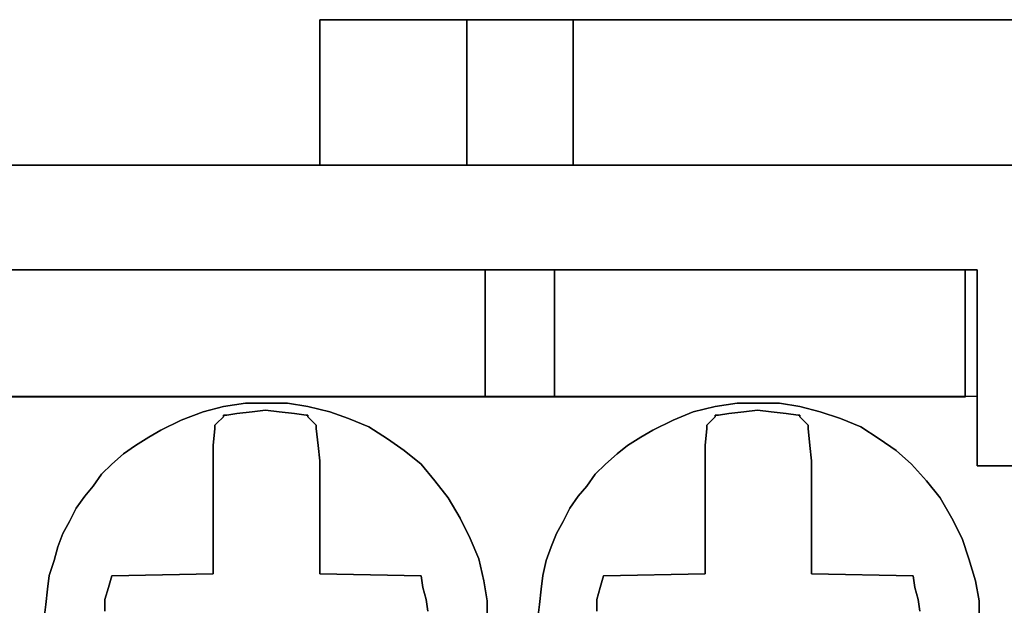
# Model space of a CAD drawing. Header units: millimetres. Extents: x -1290 to 1795, y -4192 to -1311.
# Tile 208 of 256: x 530.97 to 533.77, y -3234.73 to -3233.06. Entities that reach past the tile are written whole.
import ezdxf

# ---------------------------------------------------------------- set-up
doc = ezdxf.new("R2010")
doc.units = ezdxf.units.MM
doc.layers.add('33', color=7, linetype='Continuous')
doc.layers.add('Aparatura', color=7, linetype='Continuous', lineweight=13)

# ---------------------------------------------------------------- blocks, each defined once
blk = doc.blocks.new('*U23')
at = {"layer": '33', "color": 7}
for points in [[(21.745412, -15.426564), (19.650964, -15.426564), (21.745412, -15.426564)], [(19.650964, -17.497689), (19.650964, -15.426564), (19.650964, -17.497689)], [(19.650964, -15.426564), (19.650964, -17.497689), (21.745412, -17.497689), (21.745412, -15.426564), (19.650964, -15.426564)], [(19.650964, -15.426564), (19.650964, -17.497689), (21.745412, -17.497689), (21.745412, -15.426564), (19.650964, -15.426564)], [(19.650964, -15.426564), (19.650964, -17.497689), (21.745412, -17.497689), (21.745412, -15.426564), (19.650964, -15.426564)], [(19.650964, -15.426564), (19.650964, -17.497689), (21.745412, -17.497689), (21.745412, -15.426564), (19.650964, -15.426564)], [(21.745412, -17.497689), (21.745412, -15.426564), (19.650964, -15.426564), (19.650964, -17.497689), (21.745412, -17.497689)], [(21.745412, -17.497689), (21.745412, -15.426564), (19.650964, -15.426564), (19.650964, -17.497689), (21.745412, -17.497689)], [(21.74362, -15.426564), (21.74362, -17.497689), (21.74362, -15.426564)], [(23.262946, -15.426564), (21.74362, -15.426564), (23.262946, -15.426564)], [(21.74362, -15.426564), (21.74362, -17.497689), (23.262946, -17.497689), (23.262946, -15.426564), (21.74362, -15.426564)], [(21.74362, -15.426564), (21.74362, -17.497689), (23.262946, -17.497689), (23.262946, -15.426564), (21.74362, -15.426564)], [(21.74362, -15.426564), (21.74362, -17.497689), (23.262946, -17.497689), (23.262946, -15.426564), (21.74362, -15.426564)], [(21.74362, -15.426564), (21.74362, -17.497689), (23.262946, -17.497689), (23.262946, -15.426564), (21.74362, -15.426564)], [(21.74362, -17.497689), (23.262946, -17.497689), (23.262946, -15.426564), (21.74362, -15.426564), (21.74362, -17.497689)], [(21.74362, -17.497689), (23.262946, -17.497689), (23.262946, -15.426564), (21.74362, -15.426564), (21.74362, -17.497689)], [(35.754387, -15.426564), (23.261155, -15.426564), (35.754387, -15.426564)], [(23.261155, -15.426564), (23.261155, -17.497689), (23.261155, -15.426564)], [(23.261155, -15.426564), (23.261155, -17.497689), (35.754387, -17.497689), (35.754387, -15.426564), (23.261155, -15.426564)], [(23.261155, -15.426564), (23.261155, -17.497689), (35.754387, -17.497689), (35.754387, -15.426564), (23.261155, -15.426564)], [(23.261155, -15.426564), (23.261155, -17.497689), (35.754387, -17.497689), (35.754387, -15.426564), (23.261155, -15.426564)], [(23.261155, -15.426564), (23.261155, -17.497689), (35.754387, -17.497689), (35.754387, -15.426564), (23.261155, -15.426564)], [(35.754387, -17.497689), (35.754387, -15.426564), (23.261155, -15.426564), (23.261155, -17.497689), (35.754387, -17.497689)], [(35.754387, -17.497689), (35.754387, -15.426564), (23.261155, -15.426564), (23.261155, -17.497689), (35.754387, -17.497689)], [(162.499864, -17.495893), (12.477165, -17.495893), (162.499864, -17.495893)], [(21.74362, -17.495893), (23.262946, -17.495893), (21.74362, -17.495893)], [(23.261155, -17.495893), (28.845753, -17.495893), (23.261155, -17.495893)], [(8.988806, -18.986816), (8.988806, -20.793887), (14.837772, -20.793887), (16.137542, -20.793887), (22.010577, -20.793887), (22.010577, -18.986816), (19.507316, -18.986816), (15.969053, -18.986816), (14.982191, -18.986816), (12.47893, -18.986816), (8.988806, -18.986816)], [(8.988806, -18.986816), (8.988806, -20.793887), (14.837772, -20.793887), (16.137542, -20.793887), (22.010577, -20.793887), (22.010577, -18.986816), (19.507316, -18.986816), (15.969053, -18.986816), (14.982191, -18.986816), (12.47893, -18.986816), (8.988806, -18.986816)], [(8.988806, -18.986816), (8.988806, -20.793887), (14.837772, -20.793887), (16.137542, -20.793887), (22.010577, -20.793887), (22.010577, -18.986816), (19.507316, -18.986816), (15.969053, -18.986816), (14.982191, -18.986816), (12.47893, -18.986816), (8.988806, -18.986816)], [(8.988806, -18.986816), (8.988806, -20.793887), (14.837772, -20.793887), (16.137542, -20.793887), (22.010577, -20.793887), (22.010577, -18.986816), (19.507316, -18.986816), (15.969053, -18.986816), (14.982191, -18.986816), (12.47893, -18.986816), (8.988806, -18.986816)], [(22.010577, -20.793887), (22.010577, -18.986816), (19.507316, -18.986816), (15.969053, -18.986816), (14.982191, -18.986816), (12.47893, -18.986816), (8.988806, -18.986816), (8.988806, -20.793887), (14.837772, -20.793887), (16.137542, -20.793887), (22.010577, -20.793887)], [(22.010577, -20.793887), (22.010577, -18.986816), (19.507316, -18.986816), (15.969053, -18.986816), (14.982191, -18.986816), (12.47893, -18.986816), (8.988806, -18.986816), (8.988806, -20.793887), (14.837772, -20.793887), (16.137542, -20.793887), (22.010577, -20.793887)], [(14.981903, -18.986816), (15.969106, -18.986816), (14.981903, -18.986816)], [(15.967315, -18.986816), (19.507631, -18.986816), (15.967315, -18.986816)], [(19.505839, -18.986816), (29.014169, -18.986816), (19.505839, -18.986816)], [(22.008786, -20.793887), (22.008786, -18.986816), (22.008786, -20.793887)], [(22.997781, -20.793887), (22.997781, -18.986816), (22.008786, -18.986816), (22.008786, -20.793887), (22.997781, -20.793887)], [(22.997781, -20.793887), (22.997781, -18.986816), (22.008786, -18.986816), (22.008786, -20.793887), (22.997781, -20.793887)], [(22.997781, -20.793887), (22.997781, -18.986816), (22.008786, -18.986816), (22.008786, -20.793887), (22.997781, -20.793887)], [(22.997781, -20.793887), (22.997781, -18.986816), (22.008786, -18.986816), (22.008786, -20.793887), (22.997781, -20.793887)], [(22.997781, -20.793887), (22.997781, -18.986816), (22.008786, -18.986816), (22.008786, -20.793887), (22.997781, -20.793887)], [(22.997781, -20.793887), (22.997781, -18.986816), (22.008786, -18.986816), (22.008786, -20.793887), (22.997781, -20.793887)], [(22.995989, -20.793887), (22.995989, -18.986816), (22.995989, -20.793887)], [(22.995989, -18.986816), (22.995989, -20.793887), (28.845753, -20.793887), (28.845753, -19.492796), (28.845753, -18.986816), (22.995989, -18.986816)], [(22.995989, -18.986816), (22.995989, -20.793887), (28.845753, -20.793887), (28.845753, -19.492796), (28.845753, -18.986816), (22.995989, -18.986816)], [(22.995989, -18.986816), (22.995989, -20.793887), (28.845753, -20.793887), (28.845753, -19.492796), (28.845753, -18.986816), (22.995989, -18.986816)], [(22.995989, -18.986816), (22.995989, -20.793887), (28.845753, -20.793887), (28.845753, -19.492796), (28.845753, -18.986816), (22.995989, -18.986816)], [(22.995989, -20.793887), (28.845753, -20.793887), (28.845753, -19.492796), (28.845753, -18.986816), (22.995989, -18.986816), (22.995989, -20.793887)], [(22.995989, -20.793887), (28.845753, -20.793887), (28.845753, -19.492796), (28.845753, -18.986816), (22.995989, -18.986816), (22.995989, -20.793887)], [(28.843961, -19.493371), (28.843961, -18.986816), (28.843961, -19.493371)], [(29.012377, -18.986816), (29.012377, -20.98609), (29.012377, -18.986816)], [(28.843961, -20.793887), (28.843961, -19.491575), (28.843961, -20.793887)]]:
    blk.add_lwpolyline(points, close=True, dxfattribs=at)
for points in [[(35.752959, -17.495893), (23.261319, -17.495893), (21.744993, -17.495893), (19.651018, -17.495893), (13.489439, -17.495893)], [(14.981696, -18.988128), (15.968512, -18.988128), (19.506606, -18.988128), (22.009748, -18.988128), (22.996564, -18.988128), (28.84525, -18.988128), (29.013731, -18.988128), (29.013731, -20.793251), (29.013731, -20.985798), (29.013731, -21.780052), (30.000547, -21.780052)], [(35.752959, -17.495893), (23.261319, -17.495893), (21.744993, -17.495893), (19.651018, -17.495893), (13.489439, -17.495893)], [(14.981696, -18.988128), (15.968512, -18.988128), (19.506606, -18.988128), (22.009748, -18.988128), (22.996564, -18.988128), (28.84525, -18.988128), (29.013731, -18.988128), (29.013731, -20.793251), (29.013731, -20.985798), (29.013731, -21.780052), (30.000547, -21.780052)], [(35.752959, -17.495893), (23.261319, -17.495893), (21.744993, -17.495893), (19.651018, -17.495893), (13.489439, -17.495893)], [(14.981696, -18.988128), (15.968512, -18.988128), (19.506606, -18.988128), (22.009748, -18.988128), (22.996564, -18.988128), (28.84525, -18.988128), (29.013731, -18.988128), (29.013731, -20.793251), (29.013731, -20.985798), (29.013731, -21.780052), (30.000547, -21.780052)], [(35.752959, -17.495893), (23.261319, -17.495893), (21.744993, -17.495893), (19.651018, -17.495893), (13.489439, -17.495893)], [(14.981696, -18.988128), (15.968512, -18.988128), (19.506606, -18.988128), (22.009748, -18.988128), (22.996564, -18.988128), (28.84525, -18.988128), (29.013731, -18.988128), (29.013731, -20.793251), (29.013731, -20.985798), (29.013731, -21.780052), (30.000547, -21.780052)], [(35.752959, -17.495893), (23.261319, -17.495893), (21.744993, -17.495893), (19.651018, -17.495893), (13.489439, -17.495893)], [(14.981696, -18.988128), (15.968512, -18.988128), (19.506606, -18.988128), (22.009748, -18.988128), (22.996564, -18.988128), (28.84525, -18.988128), (29.013731, -18.988128), (29.013731, -20.793251), (29.013731, -20.985798), (29.013731, -21.780052), (30.000547, -21.780052)], [(35.752959, -17.495893), (23.261319, -17.495893), (21.744993, -17.495893), (19.651018, -17.495893), (13.489439, -17.495893)], [(14.981696, -18.988128), (15.968512, -18.988128), (19.506606, -18.988128), (22.009748, -18.988128), (22.996564, -18.988128), (28.84525, -18.988128), (29.013731, -18.988128), (29.013731, -20.793251), (29.013731, -20.985798), (29.013731, -21.780052), (30.000547, -21.780052)], [(35.752959, -17.495893), (23.261319, -17.495893), (21.744993, -17.495893), (19.651018, -17.495893), (13.489439, -17.495893)], [(14.981696, -18.988128), (15.968512, -18.988128), (19.506606, -18.988128), (22.009748, -18.988128), (22.996564, -18.988128), (28.84525, -18.988128), (29.013731, -18.988128), (29.013731, -20.793251), (29.013731, -20.985798), (29.013731, -21.780052), (30.000547, -21.780052)], [(35.752959, -17.495893), (23.261319, -17.495893), (21.744993, -17.495893), (19.651018, -17.495893), (13.489439, -17.495893)], [(14.981696, -18.988128), (15.968512, -18.988128), (19.506606, -18.988128), (22.009748, -18.988128), (22.996564, -18.988128), (28.84525, -18.988128), (29.013731, -18.988128), (29.013731, -20.793251), (29.013731, -20.985798), (29.013731, -21.780052), (30.000547, -21.780052)], [(29.999819, -21.778594), (29.012998, -21.778594), (29.012998, -20.984579), (29.012998, -20.792091), (28.844516, -20.792091), (22.995797, -20.792091), (22.008977, -20.792091), (16.136189, -20.792091), (14.836474, -20.792091)], [(29.999819, -21.778594), (29.012998, -21.778594), (29.012998, -20.984579), (29.012998, -20.792091), (28.844516, -20.792091), (22.995797, -20.792091), (22.008977, -20.792091), (16.136189, -20.792091), (14.836474, -20.792091)], [(29.999819, -21.778594), (29.012998, -21.778594), (29.012998, -20.984579), (29.012998, -20.792091), (28.844516, -20.792091), (22.995797, -20.792091), (22.008977, -20.792091), (16.136189, -20.792091), (14.836474, -20.792091)], [(29.999819, -21.778594), (29.012998, -21.778594), (29.012998, -20.984579), (29.012998, -20.792091), (28.844516, -20.792091), (22.995797, -20.792091), (22.008977, -20.792091), (16.136189, -20.792091), (14.836474, -20.792091)], [(15.727232, -23.943529), (15.75131, -23.75101), (15.775388, -23.534427), (15.799466, -23.341908), (15.8717, -23.125324), (15.919856, -22.932806), (15.99209, -22.740287), (16.088402, -22.571833), (16.184714, -22.379314), (16.305104, -22.21086), (16.425494, -22.066471), (16.545883, -21.898018), (16.690351, -21.753629), (16.858897, -21.609239), (17.027443, -21.488915), (17.220067, -21.368591), (17.388612, -21.272332), (17.677548, -21.127943), (17.990562, -21.007618), (18.279497, -20.935424), (18.592511, -20.887294), (18.881446, -20.887294), (19.19446, -20.887294), (19.483396, -20.935424), (19.796409, -21.007618), (20.061267, -21.103878), (20.350203, -21.224202), (20.61506, -21.392656), (20.85584, -21.56111), (21.09662, -21.753629), (21.289243, -21.994277), (21.481867, -22.234925), (21.650413, -22.523703), (21.650413, -22.523703), (21.794881, -22.812481), (21.915271, -23.10126), (21.987505, -23.414103), (22.035661, -23.702881), (22.035661, -24.015724)], [(15.727232, -23.943529), (15.75131, -23.75101), (15.775388, -23.534427), (15.799466, -23.341908), (15.8717, -23.125324), (15.919856, -22.932806), (15.99209, -22.740287), (16.088402, -22.571833), (16.184714, -22.379314), (16.305104, -22.21086), (16.425494, -22.066471), (16.545883, -21.898018), (16.690351, -21.753629), (16.858897, -21.609239), (17.027443, -21.488915), (17.220067, -21.368591), (17.388612, -21.272332), (17.677548, -21.127943), (17.990562, -21.007618), (18.279497, -20.935424), (18.592511, -20.887294), (18.881446, -20.887294), (19.19446, -20.887294), (19.483396, -20.935424), (19.796409, -21.007618), (20.061267, -21.103878), (20.350203, -21.224202), (20.61506, -21.392656), (20.85584, -21.56111), (21.09662, -21.753629), (21.289243, -21.994277), (21.481867, -22.234925), (21.650413, -22.523703), (21.650413, -22.523703), (21.794881, -22.812481), (21.915271, -23.10126), (21.987505, -23.414103), (22.035661, -23.702881), (22.035661, -24.015724)], [(15.727232, -23.943529), (15.75131, -23.75101), (15.775388, -23.534427), (15.799466, -23.341908), (15.8717, -23.125324), (15.8717, -23.125324), (15.919856, -22.932806), (15.99209, -22.740287), (16.088402, -22.571833), (16.184714, -22.379314), (16.305104, -22.21086), (16.425494, -22.066471), (16.545883, -21.898018), (16.690351, -21.753629), (16.858897, -21.609239), (17.027443, -21.488915), (17.220067, -21.368591), (17.388612, -21.272332), (17.677548, -21.127943), (17.990562, -21.007618), (18.279497, -20.935424), (18.592511, -20.887294), (18.881446, -20.887294), (19.19446, -20.887294), (19.483396, -20.935424), (19.796409, -21.007618), (20.061267, -21.103878), (20.350203, -21.224202), (20.61506, -21.392656), (20.85584, -21.56111), (21.09662, -21.753629), (21.289243, -21.994277), (21.481867, -22.234925), (21.650413, -22.523703), (21.794881, -22.812481), (21.915271, -23.10126), (21.987505, -23.414103), (22.035661, -23.702881), (22.035661, -24.015724)], [(15.727232, -23.943529), (15.75131, -23.75101), (15.775388, -23.534427), (15.799466, -23.341908), (15.8717, -23.125324), (15.8717, -23.125324), (15.919856, -22.932806), (15.99209, -22.740287), (16.088402, -22.571833), (16.184714, -22.379314), (16.305104, -22.21086), (16.425494, -22.066471), (16.545883, -21.898018), (16.690351, -21.753629), (16.858897, -21.609239), (17.027443, -21.488915), (17.220067, -21.368591), (17.388612, -21.272332), (17.677548, -21.127943), (17.990562, -21.007618), (18.279497, -20.935424), (18.592511, -20.887294), (18.881446, -20.887294), (19.19446, -20.887294), (19.483396, -20.935424), (19.796409, -21.007618), (20.061267, -21.103878), (20.350203, -21.224202), (20.61506, -21.392656), (20.85584, -21.56111), (21.09662, -21.753629), (21.289243, -21.994277), (21.481867, -22.234925), (21.650413, -22.523703), (21.794881, -22.812481), (21.915271, -23.10126), (21.987505, -23.414103), (22.035661, -23.702881), (22.035661, -24.015724)], [(22.035661, -24.015724), (22.035661, -23.702881), (21.987505, -23.414103), (21.915271, -23.10126), (21.794881, -22.812481), (21.650413, -22.523703), (21.481867, -22.234925), (21.289243, -21.994277), (21.09662, -21.753629), (20.85584, -21.56111), (20.61506, -21.392656), (20.350203, -21.224202), (20.061267, -21.103878), (19.796409, -21.007618), (19.483396, -20.935424), (19.19446, -20.887294), (18.881446, -20.887294), (18.592511, -20.887294), (18.279497, -20.935424), (17.990562, -21.007618), (17.677548, -21.127943), (17.388612, -21.272332), (17.220067, -21.368591), (17.027443, -21.488915), (16.858897, -21.609239), (16.690351, -21.753629), (16.545883, -21.898018), (16.425494, -22.066471), (16.305104, -22.21086), (16.184714, -22.379314), (16.088402, -22.571833), (15.99209, -22.740287), (15.99209, -22.740287), (15.919856, -22.932806), (15.8717, -23.125324), (15.799466, -23.341908), (15.775388, -23.534427), (15.75131, -23.75101), (15.727232, -23.943529)], [(22.035661, -24.015724), (22.035661, -23.702881), (21.987505, -23.414103), (21.915271, -23.10126), (21.794881, -22.812481), (21.650413, -22.523703), (21.481867, -22.234925), (21.289243, -21.994277), (21.09662, -21.753629), (20.85584, -21.56111), (20.61506, -21.392656), (20.350203, -21.224202), (20.061267, -21.103878), (19.796409, -21.007618), (19.483396, -20.935424), (19.19446, -20.887294), (18.881446, -20.887294), (18.592511, -20.887294), (18.279497, -20.935424), (17.990562, -21.007618), (17.677548, -21.127943), (17.388612, -21.272332), (17.220067, -21.368591), (17.027443, -21.488915), (16.858897, -21.609239), (16.690351, -21.753629), (16.545883, -21.898018), (16.425494, -22.066471), (16.305104, -22.21086), (16.184714, -22.379314), (16.088402, -22.571833), (15.99209, -22.740287), (15.99209, -22.740287), (15.919856, -22.932806), (15.8717, -23.125324), (15.799466, -23.341908), (15.775388, -23.534427), (15.75131, -23.75101), (15.727232, -23.943529)], [(22.755907, -23.943529), (22.779981, -23.75101), (22.804055, -23.534427), (22.828129, -23.341908), (22.876278, -23.125324), (22.9485, -22.932806), (23.020722, -22.740287), (23.117019, -22.571833), (23.213315, -22.379314), (23.333686, -22.21086), (23.454057, -22.066471), (23.574427, -21.898018), (23.718872, -21.753629), (23.887391, -21.609239), (24.031835, -21.488915), (24.224428, -21.368591), (24.392947, -21.272332), (24.681837, -21.127943), (24.970726, -21.007618), (25.28369, -20.935424), (25.596653, -20.887294), (25.885543, -20.887294), (26.198506, -20.887294), (26.487396, -20.935424), (26.776285, -21.007618), (27.065174, -21.103878), (27.354064, -21.224202), (27.618879, -21.392656), (27.85962, -21.56111), (28.076287, -21.753629), (28.292954, -21.994277), (28.485547, -22.234925), (28.654066, -22.523703), (28.654066, -22.523703), (28.798511, -22.812481), (28.894807, -23.10126), (28.991104, -23.414103), (29.039252, -23.702881), (29.039252, -24.015724)], [(22.755907, -23.943529), (22.779981, -23.75101), (22.804055, -23.534427), (22.828129, -23.341908), (22.876278, -23.125324), (22.9485, -22.932806), (23.020722, -22.740287), (23.117019, -22.571833), (23.213315, -22.379314), (23.333686, -22.21086), (23.454057, -22.066471), (23.574427, -21.898018), (23.718872, -21.753629), (23.887391, -21.609239), (24.031835, -21.488915), (24.224428, -21.368591), (24.392947, -21.272332), (24.681837, -21.127943), (24.970726, -21.007618), (25.28369, -20.935424), (25.596653, -20.887294), (25.885543, -20.887294), (26.198506, -20.887294), (26.487396, -20.935424), (26.776285, -21.007618), (27.065174, -21.103878), (27.354064, -21.224202), (27.618879, -21.392656), (27.85962, -21.56111), (28.076287, -21.753629), (28.292954, -21.994277), (28.485547, -22.234925), (28.654066, -22.523703), (28.654066, -22.523703), (28.798511, -22.812481), (28.894807, -23.10126), (28.991104, -23.414103), (29.039252, -23.702881), (29.039252, -24.015724)], [(22.755907, -23.943529), (22.779981, -23.75101), (22.804055, -23.534427), (22.828129, -23.341908), (22.876278, -23.125324), (22.876278, -23.125324), (22.9485, -22.932806), (23.020722, -22.740287), (23.117019, -22.571833), (23.213315, -22.379314), (23.333686, -22.21086), (23.454057, -22.066471), (23.574427, -21.898018), (23.718872, -21.753629), (23.887391, -21.609239), (24.031835, -21.488915), (24.224428, -21.368591), (24.392947, -21.272332), (24.681837, -21.127943), (24.970726, -21.007618), (25.28369, -20.935424), (25.596653, -20.887294), (25.885543, -20.887294), (26.198506, -20.887294), (26.487396, -20.935424), (26.776285, -21.007618), (27.065174, -21.103878), (27.354064, -21.224202), (27.618879, -21.392656), (27.85962, -21.56111), (28.076287, -21.753629), (28.292954, -21.994277), (28.485547, -22.234925), (28.654066, -22.523703), (28.798511, -22.812481), (28.894807, -23.10126), (28.991104, -23.414103), (29.039252, -23.702881), (29.039252, -24.015724)], [(22.755907, -23.943529), (22.779981, -23.75101), (22.804055, -23.534427), (22.828129, -23.341908), (22.876278, -23.125324), (22.876278, -23.125324), (22.9485, -22.932806), (23.020722, -22.740287), (23.117019, -22.571833), (23.213315, -22.379314), (23.333686, -22.21086), (23.454057, -22.066471), (23.574427, -21.898018), (23.718872, -21.753629), (23.887391, -21.609239), (24.031835, -21.488915), (24.224428, -21.368591), (24.392947, -21.272332), (24.681837, -21.127943), (24.970726, -21.007618), (25.28369, -20.935424), (25.596653, -20.887294), (25.885543, -20.887294), (26.198506, -20.887294), (26.487396, -20.935424), (26.776285, -21.007618), (27.065174, -21.103878), (27.354064, -21.224202), (27.618879, -21.392656), (27.85962, -21.56111), (28.076287, -21.753629), (28.292954, -21.994277), (28.485547, -22.234925), (28.654066, -22.523703), (28.798511, -22.812481), (28.894807, -23.10126), (28.991104, -23.414103), (29.039252, -23.702881), (29.039252, -24.015724)], [(29.039252, -24.015724), (29.039252, -23.702881), (28.991104, -23.414103), (28.894807, -23.10126), (28.798511, -22.812481), (28.654066, -22.523703), (28.485547, -22.234925), (28.292954, -21.994277), (28.076287, -21.753629), (27.85962, -21.56111), (27.618879, -21.392656), (27.354064, -21.224202), (27.065174, -21.103878), (26.776285, -21.007618), (26.487396, -20.935424), (26.198506, -20.887294), (25.885543, -20.887294), (25.596653, -20.887294), (25.28369, -20.935424), (24.970726, -21.007618), (24.681837, -21.127943), (24.392947, -21.272332), (24.224428, -21.368591), (24.031835, -21.488915), (23.887391, -21.609239), (23.718872, -21.753629), (23.574427, -21.898018), (23.454057, -22.066471), (23.333686, -22.21086), (23.213315, -22.379314), (23.117019, -22.571833), (23.117019, -22.571833), (23.020722, -22.740287), (22.9485, -22.932806), (22.876278, -23.125324), (22.828129, -23.341908), (22.804055, -23.534427), (22.779981, -23.75101), (22.755907, -23.943529)], [(29.039252, -24.015724), (29.039252, -23.702881), (28.991104, -23.414103), (28.894807, -23.10126), (28.798511, -22.812481), (28.654066, -22.523703), (28.485547, -22.234925), (28.292954, -21.994277), (28.076287, -21.753629), (27.85962, -21.56111), (27.618879, -21.392656), (27.354064, -21.224202), (27.065174, -21.103878), (26.776285, -21.007618), (26.487396, -20.935424), (26.198506, -20.887294), (25.885543, -20.887294), (25.596653, -20.887294), (25.28369, -20.935424), (24.970726, -21.007618), (24.681837, -21.127943), (24.392947, -21.272332), (24.224428, -21.368591), (24.031835, -21.488915), (23.887391, -21.609239), (23.718872, -21.753629), (23.574427, -21.898018), (23.454057, -22.066471), (23.333686, -22.21086), (23.213315, -22.379314), (23.117019, -22.571833), (23.117019, -22.571833), (23.020722, -22.740287), (22.9485, -22.932806), (22.876278, -23.125324), (22.828129, -23.341908), (22.804055, -23.534427), (22.779981, -23.75101), (22.755907, -23.943529)], [(21.19179, -23.847649), (21.167714, -23.679216), (21.119563, -23.510784), (21.095488, -23.342351), (19.650964, -23.318289), (19.650964, -21.706148), (19.626888, -21.489592), (19.602813, -21.248974), (19.602813, -21.20085), (19.578737, -21.176789), (19.482436, -21.080541), (19.482436, -21.056479), (19.45836, -21.056479), (19.289833, -21.032418), (19.073154, -21.008356), (18.880551, -20.984294), (18.687947, -21.008356), (18.471269, -21.032418), (18.326816, -21.056479), (18.278666, -21.056479), (18.278666, -21.080541), (18.182364, -21.176789), (18.158288, -21.20085), (18.158288, -21.248974), (18.134213, -21.489592), (18.134213, -21.706148), (18.134213, -23.318289), (16.689689, -23.342351), (16.641538, -23.510784), (16.593387, -23.679216), (16.593387, -23.847649)], [(21.19179, -23.847649), (21.167714, -23.679216), (21.119563, -23.510784), (21.095488, -23.342351), (21.095488, -23.342351), (19.650964, -23.318289), (19.650964, -21.706148), (19.626888, -21.489592), (19.602813, -21.248974), (19.602813, -21.20085), (19.578737, -21.176789), (19.482436, -21.080541), (19.482436, -21.056479), (19.45836, -21.056479), (19.289833, -21.032418), (19.073154, -21.008356), (18.880551, -20.984294), (18.687947, -21.008356), (18.471269, -21.032418), (18.326816, -21.056479), (18.278666, -21.056479), (18.278666, -21.080541), (18.182364, -21.176789), (18.158288, -21.20085), (18.158288, -21.248974), (18.134213, -21.489592), (18.134213, -21.706148), (18.134213, -23.318289), (16.689689, -23.342351), (16.641538, -23.510784), (16.593387, -23.679216), (16.593387, -23.847649)], [(21.19179, -23.847649), (21.167714, -23.679216), (21.119563, -23.510784), (21.095488, -23.342351), (21.095488, -23.342351), (19.650964, -23.318289), (19.650964, -21.706148), (19.626888, -21.489592), (19.602813, -21.248974), (19.602813, -21.20085), (19.578737, -21.176789), (19.482436, -21.080541), (19.482436, -21.056479), (19.45836, -21.056479), (19.289833, -21.032418), (19.073154, -21.008356), (18.880551, -20.984294), (18.687947, -21.008356), (18.471269, -21.032418), (18.326816, -21.056479), (18.278666, -21.056479), (18.278666, -21.080541), (18.182364, -21.176789), (18.158288, -21.20085), (18.158288, -21.248974), (18.134213, -21.489592), (18.134213, -21.706148), (18.134213, -23.318289), (16.689689, -23.342351), (16.641538, -23.510784), (16.593387, -23.679216), (16.593387, -23.847649)], [(21.19179, -23.847649), (21.167714, -23.679216), (21.119563, -23.510784), (21.095488, -23.342351), (21.095488, -23.342351), (19.650964, -23.318289), (19.650964, -21.706148), (19.626888, -21.489592), (19.602813, -21.248974), (19.602813, -21.20085), (19.578737, -21.176789), (19.482436, -21.080541), (19.482436, -21.056479), (19.45836, -21.056479), (19.289833, -21.032418), (19.073154, -21.008356), (18.880551, -20.984294), (18.687947, -21.008356), (18.471269, -21.032418), (18.326816, -21.056479), (18.278666, -21.056479), (18.278666, -21.080541), (18.182364, -21.176789), (18.158288, -21.20085), (18.158288, -21.248974), (18.134213, -21.489592), (18.134213, -21.706148), (18.134213, -23.318289), (16.689689, -23.342351), (16.641538, -23.510784), (16.593387, -23.679216), (16.593387, -23.847649)], [(16.593387, -23.847649), (16.593387, -23.679216), (16.641538, -23.510784), (16.689689, -23.342351), (18.134213, -23.318289), (18.134213, -23.318289), (18.134213, -21.706148), (18.134213, -21.489592), (18.158288, -21.248974), (18.158288, -21.20085), (18.182364, -21.176789), (18.278666, -21.080541), (18.278666, -21.056479), (18.326816, -21.056479), (18.471269, -21.032418), (18.687947, -21.008356), (18.880551, -20.984294), (19.073154, -21.008356), (19.289833, -21.032418), (19.45836, -21.056479), (19.482436, -21.056479), (19.482436, -21.080541), (19.578737, -21.176789), (19.602813, -21.20085), (19.602813, -21.248974), (19.626888, -21.489592), (19.650964, -21.706148), (19.650964, -23.318289), (21.095488, -23.342351), (21.119563, -23.510784), (21.167714, -23.679216), (21.19179, -23.847649)], [(16.593387, -23.847649), (16.593387, -23.679216), (16.641538, -23.510784), (16.689689, -23.342351), (18.134213, -23.318289), (18.134213, -23.318289), (18.134213, -21.706148), (18.134213, -21.489592), (18.158288, -21.248974), (18.158288, -21.20085), (18.182364, -21.176789), (18.278666, -21.080541), (18.278666, -21.056479), (18.326816, -21.056479), (18.471269, -21.032418), (18.687947, -21.008356), (18.880551, -20.984294), (19.073154, -21.008356), (19.289833, -21.032418), (19.45836, -21.056479), (19.482436, -21.056479), (19.482436, -21.080541), (19.578737, -21.176789), (19.602813, -21.20085), (19.602813, -21.248974), (19.626888, -21.489592), (19.650964, -21.706148), (19.650964, -23.318289), (21.095488, -23.342351), (21.119563, -23.510784), (21.167714, -23.679216), (21.19179, -23.847649)], [(28.197173, -23.847649), (28.173088, -23.679216), (28.124919, -23.510784), (28.100834, -23.342351), (26.65575, -23.318289), (26.65575, -21.706148), (26.631665, -21.489592), (26.60758, -21.248974), (26.60758, -21.20085), (26.583495, -21.176789), (26.487156, -21.080541), (26.487156, -21.056479), (26.463072, -21.056479), (26.294479, -21.032418), (26.077716, -21.008356), (25.885038, -20.984294), (25.69236, -21.008356), (25.475597, -21.032418), (25.331089, -21.056479), (25.28292, -21.056479), (25.28292, -21.080541), (25.186581, -21.176789), (25.162496, -21.20085), (25.162496, -21.248974), (25.138411, -21.489592), (25.138411, -21.706148), (25.138411, -23.318289), (23.693327, -23.342351), (23.645157, -23.510784), (23.596988, -23.679216), (23.596988, -23.847649)], [(28.197173, -23.847649), (28.173088, -23.679216), (28.124919, -23.510784), (28.124919, -23.510784), (28.100834, -23.342351), (26.65575, -23.318289), (26.65575, -21.706148), (26.631665, -21.489592), (26.60758, -21.248974), (26.60758, -21.20085), (26.583495, -21.176789), (26.487156, -21.080541), (26.487156, -21.056479), (26.463072, -21.056479), (26.294479, -21.032418), (26.077716, -21.008356), (25.885038, -20.984294), (25.69236, -21.008356), (25.475597, -21.032418), (25.331089, -21.056479), (25.28292, -21.056479), (25.28292, -21.080541), (25.186581, -21.176789), (25.162496, -21.20085), (25.162496, -21.248974), (25.138411, -21.489592), (25.138411, -21.706148), (25.138411, -23.318289), (23.693327, -23.342351), (23.645157, -23.510784), (23.596988, -23.679216), (23.596988, -23.847649)], [(28.197173, -23.847649), (28.173088, -23.679216), (28.124919, -23.510784), (28.124919, -23.510784), (28.100834, -23.342351), (26.65575, -23.318289), (26.65575, -21.706148), (26.631665, -21.489592), (26.60758, -21.248974), (26.60758, -21.20085), (26.583495, -21.176789), (26.487156, -21.080541), (26.487156, -21.056479), (26.463072, -21.056479), (26.294479, -21.032418), (26.077716, -21.008356), (25.885038, -20.984294), (25.69236, -21.008356), (25.475597, -21.032418), (25.331089, -21.056479), (25.28292, -21.056479), (25.28292, -21.080541), (25.186581, -21.176789), (25.162496, -21.20085), (25.162496, -21.248974), (25.138411, -21.489592), (25.138411, -21.706148), (25.138411, -23.318289), (23.693327, -23.342351), (23.645157, -23.510784), (23.596988, -23.679216), (23.596988, -23.847649)], [(28.197173, -23.847649), (28.173088, -23.679216), (28.124919, -23.510784), (28.124919, -23.510784), (28.100834, -23.342351), (26.65575, -23.318289), (26.65575, -21.706148), (26.631665, -21.489592), (26.60758, -21.248974), (26.60758, -21.20085), (26.583495, -21.176789), (26.487156, -21.080541), (26.487156, -21.056479), (26.463072, -21.056479), (26.294479, -21.032418), (26.077716, -21.008356), (25.885038, -20.984294), (25.69236, -21.008356), (25.475597, -21.032418), (25.331089, -21.056479), (25.28292, -21.056479), (25.28292, -21.080541), (25.186581, -21.176789), (25.162496, -21.20085), (25.162496, -21.248974), (25.138411, -21.489592), (25.138411, -21.706148), (25.138411, -23.318289), (23.693327, -23.342351), (23.645157, -23.510784), (23.596988, -23.679216), (23.596988, -23.847649)], [(23.596988, -23.847649), (23.596988, -23.679216), (23.645157, -23.510784), (23.693327, -23.342351), (25.138411, -23.318289), (25.138411, -23.318289), (25.138411, -21.706148), (25.138411, -21.489592), (25.162496, -21.248974), (25.162496, -21.20085), (25.186581, -21.176789), (25.28292, -21.080541), (25.28292, -21.056479), (25.331089, -21.056479), (25.475597, -21.032418), (25.69236, -21.008356), (25.885038, -20.984294), (26.077716, -21.008356), (26.294479, -21.032418), (26.463072, -21.056479), (26.487156, -21.056479), (26.487156, -21.080541), (26.583495, -21.176789), (26.60758, -21.20085), (26.60758, -21.248974), (26.631665, -21.489592), (26.65575, -21.706148), (26.65575, -23.318289), (28.100834, -23.342351), (28.124919, -23.510784), (28.173088, -23.679216), (28.197173, -23.847649)], [(23.596988, -23.847649), (23.596988, -23.679216), (23.645157, -23.510784), (23.693327, -23.342351), (25.138411, -23.318289), (25.138411, -23.318289), (25.138411, -21.706148), (25.138411, -21.489592), (25.162496, -21.248974), (25.162496, -21.20085), (25.186581, -21.176789), (25.28292, -21.080541), (25.28292, -21.056479), (25.331089, -21.056479), (25.475597, -21.032418), (25.69236, -21.008356), (25.885038, -20.984294), (26.077716, -21.008356), (26.294479, -21.032418), (26.463072, -21.056479), (26.487156, -21.056479), (26.487156, -21.080541), (26.583495, -21.176789), (26.60758, -21.20085), (26.60758, -21.248974), (26.631665, -21.489592), (26.65575, -21.706148), (26.65575, -23.318289), (28.100834, -23.342351), (28.124919, -23.510784), (28.173088, -23.679216), (28.197173, -23.847649)]]:
    blk.add_lwpolyline(points, dxfattribs=at)

msp = doc.modelspace()

# ---------------------------------------------------------------- block references
at = {"layer": 'Aparatura', "lineweight": 13, "xscale": 0.2, "yscale": 0.2, "zscale": 0.2}
msp.add_blockref('*U23', (527.8914, -3229.9741), dxfattribs=at)

doc.saveas('drawing.dxf')
